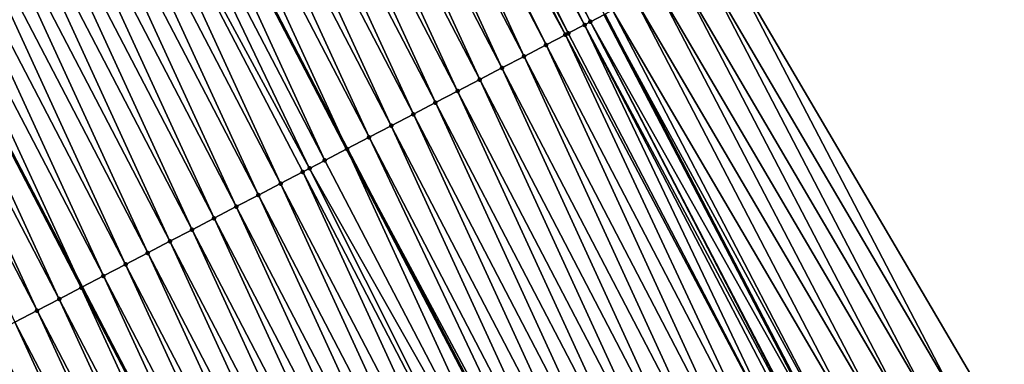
# Model space of a CAD drawing. Header units: feet. Extents: x 2007189 to 2022806, y 818621 to 837694.
# Tile 134 of 256: x 2012583 to 2012623, y 824533 to 824547. Entities that reach past the tile are written whole.
import ezdxf

# ---------------------------------------------------------------- set-up
doc = ezdxf.new("R2010")
doc.units = ezdxf.units.FT
doc.header["$MEASUREMENT"] = 0
for name, color, linetype, lineweight in [('EP_Travel Lane', 172, 'Continuous', 53), ('Road Shots', 141, 'Continuous', 100), ('Road X-Section', 40, 'Continuous', 13), ('STRIPING', 60, 'Continuous', 53)]:
    doc.layers.add(name, color=color, linetype=linetype, lineweight=lineweight)
doc.layers.add('I-77-MM17-21_SB-Surface-Border', color=7, linetype='Continuous')
doc.layers.add('I-77-MM17-21_SB-Surface-TIN', color=7, linetype='Continuous')

msp = doc.modelspace()

# ---------------------------------------------------------------- linework, layer by layer
at = {"layer": 'EP_Travel Lane'}
msp.add_polyline3d([(2012606.61747695, 824547.1517972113, 314.7397068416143), (2012615.866685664, 824529.4211575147, 314.4629712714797), (2012625.109606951, 824511.6724502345, 314.193186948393), (2012634.342155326, 824493.9325531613, 313.9521905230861), (2012643.574715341, 824476.1926337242, 313.7129574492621), (2012652.807116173, 824458.453020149, 313.4495758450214), (2012662.039244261, 824440.713930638, 313.1448006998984), (2012671.271608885, 824422.9743866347, 312.8759175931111), (2012680.504007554, 824405.2347772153, 312.612206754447), (2012689.736066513, 824387.4958205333, 312.2969410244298), (2012698.967896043, 824369.7573046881, 311.9468588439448), (2012708.200127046, 824352.0180174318, 311.6576972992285), (2012717.538851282, 824334.2753266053, 311.364273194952), (2012726.767946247, 824316.6666165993, 311.0635565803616), (2012736.004809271, 824298.929589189, 310.7780899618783), (2012745.251099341, 824281.1732239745, 310.4889365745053), (2012754.480351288, 824263.4322854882, 310.2040148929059), (2012763.709603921, 824245.6913456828, 309.9192018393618), (2012772.938720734, 824227.9506669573, 309.6136779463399), (2012782.16792889, 824210.2098126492, 309.3220865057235), (2012791.397164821, 824192.468904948, 309.0347270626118)], dxfattribs=at)
at = {"layer": 'I-77-MM17-21_SB-Surface-Border', "color": 3, "linetype": 'Continuous', "lineweight": -3}
msp.add_polyline3d([(2012611.373012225, 824549.6355291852, 314.5508540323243), (2012621.508552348, 824532.367936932, 314.230600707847), (2012630.754128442, 824514.6140996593, 313.9436217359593), (2012639.986904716, 824496.8737646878, 313.7372091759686), (2012649.219075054, 824479.1345939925, 313.4388399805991), (2012658.451445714, 824461.3950383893, 313.1708816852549), (2012667.683857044, 824443.6554046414, 312.9090892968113), (2012676.916158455, 824425.9159820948, 312.6306123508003), (2012686.148469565, 824408.1765409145, 312.3536156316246), (2012694.494032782, 824389.9748458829, 312.1235321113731), (2012704.612462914, 824372.6988668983, 311.7041808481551), (2012713.844571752, 824354.9598143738, 311.3964787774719), (2012723.046734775, 824337.1084229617, 311.1246033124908), (2012732.189751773, 824319.5133119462, 310.8488090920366), (2012741.476999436, 824301.8029768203, 310.5468098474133), (2012750.777388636, 824284.0635164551, 310.278184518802), (2012760.036832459, 824266.3385759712, 309.979173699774), (2012769.296395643, 824248.6134069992, 309.6983077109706), (2012778.555916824, 824230.8883184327, 309.4110542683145), (2012786.929332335, 824212.6997463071, 309.1603073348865), (2012796.188815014, 824194.9747314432, 308.8672071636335)], dxfattribs=at)
at = {"layer": 'I-77-MM17-21_SB-Surface-TIN', "color": 128, "linetype": 'Continuous', "lineweight": -3}
for points in [[(2012605.818149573, 824546.7346704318, 314.7495725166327), (2012596.805575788, 824564.5883208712, 315.0533582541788), (2012596.253979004, 824564.3006177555, 315.0509732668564)], [(2012606.054601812, 824546.8580269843, 314.7488806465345), (2012597.029406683, 824564.7050767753, 315.053717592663), (2012596.805575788, 824564.5883208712, 315.0533582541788)], [(2012605.818149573, 824546.7346704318, 314.7495725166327), (2012606.054601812, 824546.8580269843, 314.7488806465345), (2012596.805575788, 824564.5883208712, 315.0533582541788)], [(2012606.054601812, 824546.8580269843, 314.7488806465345), (2012606.61747695, 824547.1517972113, 314.7397068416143), (2012597.029406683, 824564.7050767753, 315.053717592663)], [(2012605.054865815, 824546.3365838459, 314.7444661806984), (2012595.918912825, 824564.1259046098, 315.0462885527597), (2012595.399775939, 824563.8552546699, 315.0363272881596)], [(2012605.16796386, 824546.3955627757, 314.74564769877), (2012596.253979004, 824564.3006177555, 315.0509732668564), (2012595.918912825, 824564.1259046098, 315.0462885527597)], [(2012605.054865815, 824546.3365838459, 314.7444661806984), (2012605.16796386, 824546.3955627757, 314.74564769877), (2012595.918912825, 824564.1259046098, 315.0462885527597)], [(2012605.16796386, 824546.3955627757, 314.74564769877), (2012605.818149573, 824546.7346704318, 314.7495725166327), (2012596.253979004, 824564.3006177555, 315.0509732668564)], [(2012604.281273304, 824545.9331994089, 314.7343448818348), (2012595.399775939, 824563.8552546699, 315.0363272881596), (2012595.032174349, 824563.6636331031, 315.0276348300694)], [(2012604.281273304, 824545.9331994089, 314.7343448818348), (2012605.054865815, 824546.3365838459, 314.7444661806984), (2012595.399775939, 824563.8552546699, 315.0363272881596)], [(2012603.394576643, 824545.4708477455, 314.7221054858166), (2012595.032174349, 824563.6636331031, 315.0276348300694), (2012594.14540965, 824563.2014118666, 315.0049582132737)], [(2012603.394576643, 824545.4708477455, 314.7221054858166), (2012604.281273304, 824545.9331994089, 314.7343448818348), (2012595.032174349, 824563.6636331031, 315.0276348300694)], [(2012602.507861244, 824545.0085320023, 314.706991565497), (2012594.14540965, 824563.2014118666, 315.0049582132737), (2012593.258687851, 824562.739108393, 314.988862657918)], [(2012602.507861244, 824545.0085320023, 314.706991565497), (2012603.394576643, 824545.4708477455, 314.7221054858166), (2012594.14540965, 824563.2014118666, 315.0049582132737)], [(2012601.621154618, 824544.5461994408, 314.6932235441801), (2012593.258687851, 824562.739108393, 314.988862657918), (2012592.371985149, 824562.2767683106, 314.9756967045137)], [(2012601.621154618, 824544.5461994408, 314.6932235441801), (2012602.507861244, 824545.0085320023, 314.706991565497), (2012593.258687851, 824562.739108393, 314.988862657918)], [(2012600.734442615, 824544.0838771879, 314.6786305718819), (2012592.371985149, 824562.2767683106, 314.9756967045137), (2012591.485281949, 824561.814429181, 314.9624545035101)], [(2012601.621154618, 824544.5461994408, 314.6932235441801), (2012592.371985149, 824562.2767683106, 314.9756967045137), (2012600.734442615, 824544.0838771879, 314.6786305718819)], [(2012599.847715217, 824543.621584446, 314.6616759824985), (2012591.485281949, 824561.814429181, 314.9624545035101), (2012590.598564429, 824561.352117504, 314.9470154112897)], [(2012599.847715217, 824543.621584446, 314.6616759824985), (2012600.734442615, 824544.0838771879, 314.6786305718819), (2012591.485281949, 824561.814429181, 314.9624545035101)], [(2012598.960983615, 824543.1592997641, 314.644076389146), (2012590.598564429, 824561.352117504, 314.9470154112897), (2012589.711842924, 824560.8898134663, 314.9309649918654)], [(2012598.960983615, 824543.1592997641, 314.644076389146), (2012599.847715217, 824543.621584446, 314.6616759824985), (2012590.598564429, 824561.352117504, 314.9470154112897)], [(2012598.074251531, 824542.6970160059, 314.6264028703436), (2012589.711842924, 824560.8898134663, 314.9309649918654), (2012588.825125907, 824560.4275008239, 314.9156031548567)], [(2012598.074251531, 824542.6970160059, 314.6264028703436), (2012598.960983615, 824543.1592997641, 314.644076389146), (2012589.711842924, 824560.8898134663, 314.9309649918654)], [(2012597.187542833, 824542.2346874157, 314.6123170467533), (2012588.825125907, 824560.4275008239, 314.9156031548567), (2012587.938402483, 824559.9652004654, 314.8992582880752)], [(2012597.187542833, 824542.2346874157, 314.6123170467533), (2012598.074251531, 824542.6970160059, 314.6264028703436), (2012588.825125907, 824560.4275008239, 314.9156031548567)], [(2012587.938402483, 824559.9652004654, 314.8992582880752), (2012587.051699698, 824559.5028578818, 314.8862469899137), (2012596.300817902, 824541.7723872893, 314.5959079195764)], [(2012597.187542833, 824542.2346874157, 314.6123170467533), (2012587.938402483, 824559.9652004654, 314.8992582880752), (2012596.300817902, 824541.7723872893, 314.5959079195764)], [(2012595.414092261, 824541.3100938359, 314.5790557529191), (2012587.051699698, 824559.5028578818, 314.8862469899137), (2012586.164995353, 824559.0405236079, 314.8726617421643)], [(2012595.414092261, 824541.3100938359, 314.5790557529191), (2012596.300817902, 824541.7723872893, 314.5959079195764), (2012587.051699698, 824559.5028578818, 314.8862469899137)], [(2012594.801875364, 824540.9909446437, 314.5655695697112), (2012586.164995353, 824559.0405236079, 314.8726617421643), (2012585.278279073, 824558.5782095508, 314.8574131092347)], [(2012594.801875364, 824540.9909446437, 314.5655695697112), (2012595.414092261, 824541.3100938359, 314.5790557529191), (2012586.164995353, 824559.0405236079, 314.8726617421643)], [(2012593.640573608, 824540.3856307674, 314.53535024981), (2012585.278279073, 824558.5782095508, 314.8574131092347), (2012584.391567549, 824558.1158863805, 314.8428937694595)], [(2012593.640573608, 824540.3856307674, 314.53535024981), (2012594.527341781, 824540.8478453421, 314.5585601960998), (2012585.278279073, 824558.5782095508, 314.8574131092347)], [(2012594.527341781, 824540.8478453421, 314.5585601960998), (2012594.801875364, 824540.9909446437, 314.5655695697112), (2012585.278279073, 824558.5782095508, 314.8574131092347)], [(2012592.753837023, 824539.9233556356, 314.5169864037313), (2012584.391567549, 824558.1158863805, 314.8428937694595), (2012583.504850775, 824557.6535732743, 314.8275690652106)], [(2012592.753837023, 824539.9233556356, 314.5169864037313), (2012593.640573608, 824540.3856307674, 314.53535024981), (2012584.391567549, 824558.1158863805, 314.8428937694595)], [(2012591.867163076, 824539.4609604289, 314.5082315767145), (2012583.504850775, 824557.6535732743, 314.8275690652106), (2012582.618138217, 824557.1912520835, 314.8128912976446)], [(2012591.867163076, 824539.4609604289, 314.5082315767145), (2012592.753837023, 824539.9233556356, 314.5169864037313), (2012583.504850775, 824557.6535732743, 314.8275690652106)], [(2012590.980461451, 824538.9986182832, 314.495230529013), (2012582.618138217, 824557.1912520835, 314.8128912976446), (2012581.731431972, 824556.7289187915, 314.7991819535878)], [(2012590.980461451, 824538.9986182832, 314.495230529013), (2012591.867163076, 824539.4609604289, 314.5082315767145), (2012582.618138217, 824557.1912520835, 314.8128912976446)], [(2012590.093733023, 824538.5363275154, 314.4781179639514), (2012581.731431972, 824556.7289187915, 314.7991819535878), (2012580.844721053, 824556.2665944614, 314.7847554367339)], [(2012590.093733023, 824538.5363275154, 314.4781179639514), (2012590.980461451, 824538.9986182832, 314.495230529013), (2012581.731431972, 824556.7289187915, 314.7991819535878)], [(2012589.207023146, 824538.0740011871, 314.4638511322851), (2012580.844721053, 824556.2665944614, 314.7847554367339), (2012579.958005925, 824555.8042781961, 314.7696835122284)], [(2012589.207023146, 824538.0740011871, 314.4638511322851), (2012590.093733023, 824538.5363275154, 314.4781179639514), (2012580.844721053, 824556.2665944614, 314.7847554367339)], [(2012588.320305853, 824537.6116890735, 314.4484467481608), (2012579.958005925, 824555.8042781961, 314.7696835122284), (2012579.071274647, 824555.341992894, 314.7521337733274)], [(2012588.320305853, 824537.6116890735, 314.4484467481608), (2012589.207023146, 824538.0740011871, 314.4638511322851), (2012579.958005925, 824555.8042781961, 314.7696835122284)], [(2012587.43361095, 824537.1493340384, 314.4364771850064), (2012579.071274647, 824555.341992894, 314.7521337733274), (2012578.184558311, 824554.8796789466, 314.736876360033)], [(2012587.43361095, 824537.1493340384, 314.4364771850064), (2012588.320305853, 824537.6116890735, 314.4484467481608), (2012579.071274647, 824555.341992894, 314.7521337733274)], [(2012586.546900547, 824536.6870087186, 314.4221296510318), (2012578.184558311, 824554.8796789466, 314.736876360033), (2012577.297837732, 824554.4173731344, 314.7209679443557)], [(2012586.546900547, 824536.6870087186, 314.4221296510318), (2012587.43361095, 824537.1493340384, 314.4364771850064), (2012578.184558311, 824554.8796789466, 314.736876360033)], [(2012577.297837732, 824554.4173731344, 314.7209679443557), (2012576.425141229, 824553.9624606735, 314.7001730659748), (2012585.674184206, 824536.2321297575, 314.398576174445)], [(2012586.546900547, 824536.6870087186, 314.4221296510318), (2012577.297837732, 824554.4173731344, 314.7209679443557), (2012585.674184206, 824536.2321297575, 314.398576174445)], [(2012584.773366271, 824535.7625755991, 314.376027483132), (2012576.411083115, 824553.9551325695, 314.6998380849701), (2012575.524337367, 824553.4928750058, 314.6800685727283)], [(2012585.660127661, 824536.2248031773, 314.3981968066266), (2012576.425141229, 824553.9624606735, 314.7001730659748), (2012576.411083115, 824553.9551325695, 314.6998380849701)], [(2012584.773366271, 824535.7625755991, 314.376027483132), (2012585.660127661, 824536.2248031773, 314.3981968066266), (2012576.411083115, 824553.9551325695, 314.6998380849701)], [(2012585.660127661, 824536.2248031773, 314.3981968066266), (2012585.674184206, 824536.2321297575, 314.398576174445), (2012576.425141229, 824553.9624606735, 314.7001730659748)], [(2012583.886604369, 824535.3003490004, 314.3537797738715), (2012575.524337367, 824553.4928750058, 314.6800685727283), (2012574.637600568, 824553.0306002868, 314.6616719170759)], [(2012583.886604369, 824535.3003490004, 314.3537797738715), (2012584.773366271, 824535.7625755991, 314.376027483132), (2012575.524337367, 824553.4928750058, 314.6800685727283)], [(2012582.999850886, 824534.838106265, 314.3328234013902), (2012583.886604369, 824535.3003490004, 314.3537797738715), (2012574.637600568, 824553.0306002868, 314.6616719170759)], [(2012620.622242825, 824531.9048431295, 314.277751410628), (2012611.373012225, 824549.6355291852, 314.5508540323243), (2012610.486639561, 824549.1725564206, 314.5883183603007)], [(2012620.622242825, 824531.9048431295, 314.277751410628), (2012621.508552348, 824532.367936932, 314.230600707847), (2012611.373012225, 824549.6355291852, 314.5508540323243)], [(2012619.735911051, 824531.4417919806, 314.3214887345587), (2012610.486639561, 824549.1725564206, 314.5883183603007), (2012609.600251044, 824548.7096140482, 314.6233505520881)], [(2012619.735911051, 824531.4417919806, 314.3214887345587), (2012620.622242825, 824531.9048431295, 314.277751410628), (2012610.486639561, 824549.1725564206, 314.5883183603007)], [(2012618.849553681, 824530.978789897, 314.3612996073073), (2012609.600251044, 824548.7096140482, 314.6233505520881), (2012608.713888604, 824548.2466216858, 314.6623831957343)], [(2012618.849553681, 824530.978789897, 314.3612996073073), (2012619.735911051, 824531.4417919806, 314.3214887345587), (2012609.600251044, 824548.7096140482, 314.6233505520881)], [(2012607.827533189, 824547.7836158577, 314.702493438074), (2012617.96314109, 824530.5158936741, 314.3926389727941), (2012608.713888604, 824548.2466216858, 314.6623831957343)], [(2012617.96314109, 824530.5158936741, 314.3926389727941), (2012618.849553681, 824530.978789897, 314.3612996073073), (2012608.713888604, 824548.2466216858, 314.6623831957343)], [(2012606.941124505, 824547.3207121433, 314.7344319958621), (2012617.076772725, 824530.0529126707, 314.430762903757), (2012607.827533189, 824547.7836158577, 314.702493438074)], [(2012607.827533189, 824547.7836158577, 314.702493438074), (2012617.076772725, 824530.0529126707, 314.430762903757), (2012617.96314109, 824530.5158936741, 314.3926389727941)], [(2012606.054601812, 824546.8580269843, 314.7488806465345), (2012615.866685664, 824529.4211575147, 314.4629712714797), (2012606.61747695, 824547.1517972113, 314.7397068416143)], [(2012606.941124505, 824547.3207121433, 314.7344319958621), (2012606.61747695, 824547.1517972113, 314.7397068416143), (2012616.190343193, 824529.5900489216, 314.4595035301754)], [(2012616.190343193, 824529.5900489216, 314.4595035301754), (2012606.61747695, 824547.1517972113, 314.7397068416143), (2012615.866685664, 824529.4211575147, 314.4629712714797)], [(2012606.941124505, 824547.3207121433, 314.7344319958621), (2012616.190343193, 824529.5900489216, 314.4595035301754), (2012617.076772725, 824530.0529126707, 314.430762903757)], [(2012605.16796386, 824546.3955627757, 314.74564769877), (2012614.417099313, 824528.665059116, 314.4579508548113), (2012605.818149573, 824546.7346704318, 314.7495725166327)], [(2012605.818149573, 824546.7346704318, 314.7495725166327), (2012615.267669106, 824529.1085833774, 314.4690440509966), (2012606.054601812, 824546.8580269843, 314.7488806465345)], [(2012605.818149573, 824546.7346704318, 314.7495725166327), (2012614.417099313, 824528.665059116, 314.4579508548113), (2012615.064247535, 824529.0024837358, 314.4680734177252)], [(2012605.818149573, 824546.7346704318, 314.7495725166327), (2012615.064247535, 824529.0024837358, 314.4680734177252), (2012615.267669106, 824529.1085833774, 314.4690440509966)], [(2012606.054601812, 824546.8580269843, 314.7488806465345), (2012615.303788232, 824529.1274256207, 314.4690022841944), (2012615.866685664, 824529.4211575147, 314.4629712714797)], [(2012606.054601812, 824546.8580269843, 314.7488806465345), (2012615.267669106, 824529.1085833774, 314.4690440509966), (2012615.303788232, 824529.1274256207, 314.4690022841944)], [(2012604.281273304, 824545.9331994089, 314.7343448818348), (2012613.530356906, 824528.2027951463, 314.4386940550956), (2012605.054865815, 824546.3365838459, 314.7444661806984)], [(2012605.054865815, 824546.3365838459, 314.7444661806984), (2012614.417099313, 824528.665059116, 314.4579508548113), (2012605.16796386, 824546.3955627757, 314.74564769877)], [(2012605.054865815, 824546.3365838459, 314.7444661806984), (2012613.530356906, 824528.2027951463, 314.4386940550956), (2012614.417099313, 824528.665059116, 314.4579508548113)], [(2012603.394576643, 824545.4708477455, 314.7221054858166), (2012612.643630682, 824527.7405001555, 314.4219197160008), (2012604.281273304, 824545.9331994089, 314.7343448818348)], [(2012604.281273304, 824545.9331994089, 314.7343448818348), (2012612.643630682, 824527.7405001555, 314.4219197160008), (2012613.530356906, 824528.2027951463, 314.4386940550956)], [(2012602.507861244, 824545.0085320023, 314.706991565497), (2012611.756914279, 824527.2781863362, 314.4066521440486), (2012603.394576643, 824545.4708477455, 314.7221054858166)], [(2012603.394576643, 824545.4708477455, 314.7221054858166), (2012611.756914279, 824527.2781863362, 314.4066521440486), (2012612.643630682, 824527.7405001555, 314.4219197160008)], [(2012601.621154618, 824544.5461994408, 314.6932235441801), (2012610.87019632, 824526.8158754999, 314.3911458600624), (2012602.507861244, 824545.0085320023, 314.706991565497)], [(2012602.507861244, 824545.0085320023, 314.706991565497), (2012610.87019632, 824526.8158754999, 314.3911458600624), (2012611.756914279, 824527.2781863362, 314.4066521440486)], [(2012601.621154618, 824544.5461994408, 314.6932235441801), (2012600.734442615, 824544.0838771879, 314.6786305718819), (2012609.98347943, 824526.3535626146, 314.3758035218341)], [(2012601.621154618, 824544.5461994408, 314.6932235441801), (2012609.98347943, 824526.3535626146, 314.3758035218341), (2012610.87019632, 824526.8158754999, 314.3911458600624)], [(2012599.847715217, 824543.621584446, 314.6616759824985), (2012609.096754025, 824525.8912660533, 314.3591548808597), (2012600.734442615, 824544.0838771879, 314.6786305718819)], [(2012600.734442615, 824544.0838771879, 314.6786305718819), (2012609.096754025, 824525.8912660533, 314.3591548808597), (2012609.98347943, 824526.3535626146, 314.3758035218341)], [(2012608.210021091, 824525.4289839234, 314.3413513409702), (2012599.847715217, 824543.621584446, 314.6616759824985), (2012598.960983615, 824543.1592997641, 314.644076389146)], [(2012608.210021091, 824525.4289839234, 314.3413513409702), (2012609.096754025, 824525.8912660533, 314.3591548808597), (2012599.847715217, 824543.621584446, 314.6616759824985)], [(2012607.323306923, 824524.966665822, 314.3264264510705), (2012598.960983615, 824543.1592997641, 314.644076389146), (2012598.074251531, 824542.6970160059, 314.6264028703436)], [(2012607.323306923, 824524.966665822, 314.3264264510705), (2012608.210021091, 824525.4289839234, 314.3413513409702), (2012598.960983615, 824543.1592997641, 314.644076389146)], [(2012606.436596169, 824524.5043411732, 314.3120254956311), (2012598.074251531, 824542.6970160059, 314.6264028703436), (2012597.187542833, 824542.2346874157, 314.6123170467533)], [(2012606.436596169, 824524.5043411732, 314.3120254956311), (2012607.323306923, 824524.966665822, 314.3264264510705), (2012598.074251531, 824542.6970160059, 314.6264028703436)], [(2012605.759573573, 824524.1513918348, 314.2981738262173), (2012597.187542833, 824542.2346874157, 314.6123170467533), (2012596.300817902, 824541.7723872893, 314.5959079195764)], [(2012605.759573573, 824524.1513918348, 314.2981738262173), (2012606.436596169, 824524.5043411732, 314.3120254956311), (2012597.187542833, 824542.2346874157, 314.6123170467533)], [(2012604.663144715, 824523.5797492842, 314.2786294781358), (2012596.300817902, 824541.7723872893, 314.5959079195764), (2012595.414092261, 824541.3100938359, 314.5790557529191)], [(2012605.759573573, 824524.1513918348, 314.2981738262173), (2012596.300817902, 824541.7723872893, 314.5959079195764), (2012605.549850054, 824524.042081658, 314.292366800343)], [(2012604.663144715, 824523.5797492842, 314.2786294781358), (2012605.549850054, 824524.042081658, 314.292366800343), (2012596.300817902, 824541.7723872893, 314.5959079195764)], [(2012604.663144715, 824523.5797492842, 314.2786294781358), (2012595.414092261, 824541.3100938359, 314.5790557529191), (2012594.801875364, 824540.9909446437, 314.5655695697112)], [(2012602.889680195, 824522.6551824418, 314.2432290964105), (2012594.527341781, 824540.8478453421, 314.5585601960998), (2012593.640573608, 824540.3856307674, 314.53535024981)], [(2012603.776405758, 824523.1174787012, 314.259901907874), (2012594.801875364, 824540.9909446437, 314.5655695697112), (2012594.527341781, 824540.8478453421, 314.5585601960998)], [(2012602.889680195, 824522.6551824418, 314.2432290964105), (2012603.776405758, 824523.1174787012, 314.259901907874), (2012594.527341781, 824540.8478453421, 314.5585601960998)], [(2012603.776405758, 824523.1174787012, 314.259901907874), (2012604.663144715, 824523.5797492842, 314.2786294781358), (2012594.801875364, 824540.9909446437, 314.5655695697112)], [(2012602.002979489, 824522.1928385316, 314.230369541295), (2012593.640573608, 824540.3856307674, 314.53535024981), (2012592.753837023, 824539.9233556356, 314.5169864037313)], [(2012602.002979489, 824522.1928385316, 314.230369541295), (2012602.889680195, 824522.6551824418, 314.2432290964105), (2012593.640573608, 824540.3856307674, 314.53535024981)], [(2012601.116270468, 824521.730510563, 314.2162342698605), (2012592.753837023, 824539.9233556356, 314.5169864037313), (2012591.867163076, 824539.4609604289, 314.5082315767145)], [(2012601.116270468, 824521.730510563, 314.2162342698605), (2012602.002979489, 824522.1928385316, 314.230369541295), (2012592.753837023, 824539.9233556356, 314.5169864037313)], [(2012600.229543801, 824521.268216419, 314.199392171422), (2012591.867163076, 824539.4609604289, 314.5082315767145), (2012590.980461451, 824538.9986182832, 314.495230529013)], [(2012600.229543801, 824521.268216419, 314.199392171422), (2012601.116270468, 824521.730510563, 314.2162342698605), (2012591.867163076, 824539.4609604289, 314.5082315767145)], [(2012599.342853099, 824520.8058533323, 314.1880672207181), (2012590.980461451, 824538.9986182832, 314.495230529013), (2012590.093733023, 824538.5363275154, 314.4781179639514)], [(2012599.342853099, 824520.8058533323, 314.1880672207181), (2012600.229543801, 824521.268216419, 314.199392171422), (2012590.980461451, 824538.9986182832, 314.495230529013)], [(2012598.456144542, 824520.3435244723, 314.1740032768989), (2012590.093733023, 824538.5363275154, 314.4781179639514), (2012589.207023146, 824538.0740011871, 314.4638511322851)], [(2012598.456144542, 824520.3435244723, 314.1740032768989), (2012599.342853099, 824520.8058533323, 314.1880672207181), (2012590.093733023, 824538.5363275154, 314.4781179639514)], [(2012597.569450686, 824519.8811674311, 314.1621945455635), (2012589.207023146, 824538.0740011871, 314.4638511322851), (2012588.320305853, 824537.6116890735, 314.4484467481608)], [(2012597.569450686, 824519.8811674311, 314.1621945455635), (2012598.456144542, 824520.3435244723, 314.1740032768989), (2012589.207023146, 824538.0740011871, 314.4638511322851)], [(2012596.682760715, 824519.4188029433, 314.1509817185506), (2012588.320305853, 824537.6116890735, 314.4484467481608), (2012587.43361095, 824537.1493340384, 314.4364771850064)], [(2012596.682760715, 824519.4188029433, 314.1509817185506), (2012597.569450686, 824519.8811674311, 314.1621945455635), (2012588.320305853, 824537.6116890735, 314.4484467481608)], [(2012595.796041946, 824518.9564936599, 314.1353511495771), (2012587.43361095, 824537.1493340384, 314.4364771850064), (2012586.546900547, 824536.6870087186, 314.4221296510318)], [(2012595.796041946, 824518.9564936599, 314.1353511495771), (2012596.682760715, 824519.4188029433, 314.1509817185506), (2012587.43361095, 824537.1493340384, 314.4364771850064)], [(2012586.546900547, 824536.6870087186, 314.4221296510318), (2012585.674184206, 824536.2321297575, 314.398576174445), (2012594.923347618, 824518.5015679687, 314.1154599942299)], [(2012595.796041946, 824518.9564936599, 314.1353511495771), (2012586.546900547, 824536.6870087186, 314.4221296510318), (2012594.923347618, 824518.5015679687, 314.1154599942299)], [(2012594.022627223, 824518.0318313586, 314.107589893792), (2012585.660127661, 824536.2248031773, 314.3981968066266), (2012584.773366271, 824535.7625755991, 314.376027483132)], [(2012594.909293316, 824518.4942416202, 314.1151396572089), (2012585.674184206, 824536.2321297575, 314.398576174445), (2012585.660127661, 824536.2248031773, 314.3981968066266)], [(2012594.022627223, 824518.0318313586, 314.107589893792), (2012594.909293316, 824518.4942416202, 314.1151396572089), (2012585.660127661, 824536.2248031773, 314.3981968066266)], [(2012594.909293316, 824518.4942416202, 314.1151396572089), (2012594.923347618, 824518.5015679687, 314.1154599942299), (2012585.674184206, 824536.2321297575, 314.398576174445)], [(2012593.135928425, 824517.5694837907, 314.0950230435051), (2012584.773366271, 824535.7625755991, 314.376027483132), (2012583.886604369, 824535.3003490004, 314.3537797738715)], [(2012593.135928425, 824517.5694837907, 314.0950230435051), (2012594.022627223, 824518.0318313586, 314.107589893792), (2012584.773366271, 824535.7625755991, 314.376027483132)], [(2012592.249181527, 824517.1072284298, 314.0750773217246), (2012583.886604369, 824535.3003490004, 314.3537797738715), (2012582.999850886, 824534.838106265, 314.3328234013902)], [(2012592.249181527, 824517.1072284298, 314.0750773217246), (2012593.135928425, 824517.5694837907, 314.0950230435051), (2012583.886604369, 824535.3003490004, 314.3537797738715)], [(2012591.362460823, 824516.6449228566, 314.0591498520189), (2012582.999850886, 824534.838106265, 314.3328234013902), (2012582.11311135, 824534.3758367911, 314.3140067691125)], [(2012591.362460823, 824516.6449228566, 314.0591498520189), (2012592.249181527, 824517.1072284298, 314.0750773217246), (2012582.999850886, 824534.838106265, 314.3328234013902)], [(2012590.475755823, 824516.1825871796, 314.0456314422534), (2012582.11311135, 824534.3758367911, 314.3140067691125), (2012581.226378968, 824533.9135536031, 314.2962876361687)], [(2012590.475755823, 824516.1825871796, 314.0456314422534), (2012591.362460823, 824516.6449228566, 314.0591498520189), (2012582.11311135, 824534.3758367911, 314.3140067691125)], [(2012589.589079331, 824515.7201968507, 314.0364865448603), (2012581.226378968, 824533.9135536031, 314.2962876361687), (2012580.339659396, 824533.451245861, 314.2805334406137)], [(2012589.589079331, 824515.7201968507, 314.0364865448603), (2012590.475755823, 824516.1825871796, 314.0456314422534), (2012581.226378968, 824533.9135536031, 314.2962876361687)], [(2012588.702380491, 824515.257849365, 314.0239131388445), (2012580.339659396, 824533.451245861, 314.2805334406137), (2012579.452955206, 824532.9889086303, 314.2671390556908)], [(2012588.702380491, 824515.257849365, 314.0239131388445), (2012589.589079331, 824515.7201968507, 314.0364865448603), (2012580.339659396, 824533.451245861, 314.2805334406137)]]:
    msp.add_3dface(points, dxfattribs=at)
at = {"layer": 'Road Shots', "lineweight": 100}
for p in [(2012605.818149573, 824546.7346704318, 314.7495725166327), (2012606.054601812, 824546.8580269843, 314.7488806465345), (2012605.054865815, 824546.3365838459, 314.7444661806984), (2012605.16796386, 824546.3955627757, 314.74564769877), (2012604.281273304, 824545.9331994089, 314.7343448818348), (2012603.394576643, 824545.4708477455, 314.7221054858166), (2012602.507861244, 824545.0085320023, 314.706991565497), (2012601.621154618, 824544.5461994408, 314.6932235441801), (2012600.734442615, 824544.0838771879, 314.6786305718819), (2012599.847715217, 824543.621584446, 314.6616759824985), (2012598.960983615, 824543.1592997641, 314.644076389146), (2012598.074251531, 824542.6970160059, 314.6264028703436), (2012597.187542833, 824542.2346874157, 314.6123170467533), (2012596.300818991, 824541.7723878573, 314.5959079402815), (2012595.414092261, 824541.3100938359, 314.5790557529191), (2012594.527341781, 824540.8478453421, 314.5585601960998), (2012594.801875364, 824540.9909446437, 314.5655695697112), (2012593.640573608, 824540.3856307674, 314.53535024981), (2012592.753837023, 824539.9233556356, 314.5169864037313), (2012591.867163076, 824539.4609604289, 314.5082315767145), (2012590.980461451, 824538.9986182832, 314.495230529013), (2012590.093733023, 824538.5363275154, 314.4781179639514), (2012589.207023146, 824538.0740011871, 314.4638511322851), (2012588.320305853, 824537.6116890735, 314.4484467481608), (2012587.43361095, 824537.1493340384, 314.4364771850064), (2012586.546900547, 824536.6870087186, 314.4221296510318), (2012585.660127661, 824536.2248031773, 314.3981968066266), (2012584.773366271, 824535.7625755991, 314.376027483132), (2012583.886604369, 824535.3003490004, 314.3537797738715)]:
    msp.add_point(p, dxfattribs=at)
at = {"layer": 'Road X-Section', "extrusion": (-0.4624586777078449, 0.8865288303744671, 0.01409270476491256), "elevation": -199758.1374593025, "flags": 128}
msp.add_lwpolyline([(-2165773.217312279, 3129.994140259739), (-2165772.217312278, 3130.031608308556), (-2165771.217312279, 3130.066643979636), (-2165770.217312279, 3130.105680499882), (-2165769.217312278, 3130.145794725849), (-2165768.217312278, 3130.17773645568), (-2165767.217312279, 3130.192186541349), (-2165766.950616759, 3130.192878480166), (-2165766.217312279, 3130.188953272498), (-2165766.089759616, 3130.187771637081), (-2165765.217312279, 3130.177649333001), (-2165764.217312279, 3130.165408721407), (-2165763.217312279, 3130.150293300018), (-2165762.217312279, 3130.136523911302), (-2165761.217312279, 3130.121929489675), (-2165760.217312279, 3130.104973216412), (-2165759.217312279, 3130.087371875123), (-2165758.217312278, 3130.069696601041), (-2165757.217312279, 3130.055609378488), (-2165756.217312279, 3130.039198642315), (-2165755.217312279, 3130.022344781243), (-2165754.526902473, 3130.00885725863), (-2165754.217312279, 3130.00184718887), (-2165753.217312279, 3129.978634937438), (-2165752.217312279, 3129.96026926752), (-2165751.217312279, 3129.951513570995), (-2165750.217312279, 3129.938511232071), (-2165749.217312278, 3129.921396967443), (-2165748.217312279, 3129.907128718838), (-2165747.217312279, 3129.891722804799), (-2165746.217312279, 3129.879752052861), (-2165745.217312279, 3129.865403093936), (-2165744.217312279, 3129.841467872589), (-2165743.217312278, 3129.819296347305), (-2165742.217312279, 3129.797046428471), (-2165741.217312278, 3129.776087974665), (-2165740.217312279, 3129.757269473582), (-2165739.217312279, 3129.739548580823), (-2165738.217312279, 3129.723792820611), (-2165737.217312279, 3129.710397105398), (-2165736.217312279, 3129.699465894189), (-2165735.217312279, 3129.685285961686), (-2165734.217312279, 3129.668862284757), (-2165733.217312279, 3129.652506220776), (-2165732.217312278, 3129.632424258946), (-2165731.217312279, 3129.608596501), (-2165730.217312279, 3129.578291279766), (-2165729.217312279, 3129.536134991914), (-2165728.625092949, 3129.509389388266)], dxfattribs=at)
at = {"layer": 'STRIPING'}
for points in [[(2012587.051699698, 824559.5028578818, 314.8862469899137), (2012596.300817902, 824541.7723872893, 314.5959079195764), (2012605.549850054, 824524.042081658, 314.292366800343), (2012614.787607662, 824506.3032476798, 314.0206314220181), (2012624.020078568, 824488.5634994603, 313.7678796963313), (2012633.25247982, 824470.8238850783, 313.5045572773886), (2012642.485057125, 824453.083932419, 313.2679525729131), (2012651.717166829, 824435.3448782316, 312.9603876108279), (2012660.949391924, 824417.6056023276, 312.6703330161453), (2012670.181782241, 824399.8660089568, 312.4053522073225), (2012679.413618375, 824382.127480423, 312.0562721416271), (2012688.64563598, 824364.3886031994, 311.7347309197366), (2012697.877896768, 824346.6492587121, 311.4500927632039), (2012707.035806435, 824328.8834475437, 311.1690835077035), (2012716.248721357, 824311.1536712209, 310.8617091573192), (2012725.536095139, 824293.4430956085, 310.5784337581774), (2012734.823249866, 824275.7289198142, 310.2914701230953), (2012744.082838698, 824258.0037017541, 310.0145006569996), (2012753.342456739, 824240.2784277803, 309.7419706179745), (2012762.601949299, 824222.5533940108, 309.450370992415), (2012771.861349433, 824204.8285371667, 309.1447266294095), (2012781.120912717, 824187.103368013, 308.8638752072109)], [(2012576.425141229, 824553.9624606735, 314.7001730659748), (2012585.674184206, 824536.2321297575, 314.398576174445), (2012594.923347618, 824518.5015679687, 314.1154599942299), (2012604.1670342, 824500.7787343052, 313.8431625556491), (2012613.414701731, 824483.0472566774, 313.5679359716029), (2012622.662406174, 824465.3157082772, 313.2983035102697), (2012631.91029542, 824447.5838055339, 313.0566632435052), (2012641.157907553, 824429.8524341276, 312.7730429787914), (2012650.405366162, 824412.1213570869, 312.4661658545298), (2012659.652855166, 824394.3902217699, 312.1638891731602), (2012668.900572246, 824376.6586491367, 311.8961685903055), (2012678.14787761, 824358.9278659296, 311.5660725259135), (2012687.395292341, 824341.1968730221, 311.2525484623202), (2012696.471608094, 824323.4602082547, 310.9706782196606), (2012705.666527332, 824305.6073780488, 310.6798291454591), (2012714.903316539, 824287.8704923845, 310.383340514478), (2012724.116353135, 824270.1388868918, 310.0912282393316), (2012733.035355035, 824252.235943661, 309.8020263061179), (2012741.954433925, 824234.3328458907, 309.5249680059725), (2012750.873484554, 824216.4298048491, 309.2434533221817), (2012759.792435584, 824198.5269637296, 308.9462202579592)]]:
    msp.add_polyline3d(points, dxfattribs=at)

doc.saveas('drawing.dxf')
